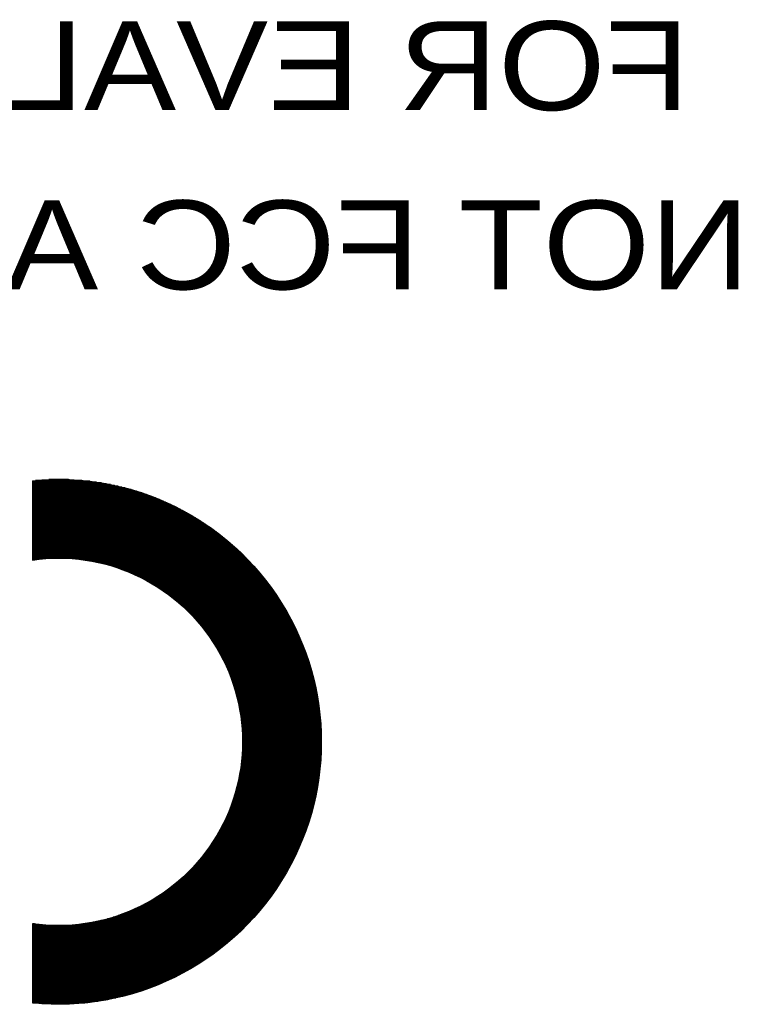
# Model space of a CAD drawing. Extents: x -10 to 137, y -26 to 190.
# Tile 52 of 57: x 114 to 125, y 127 to 141. Entities that reach past the tile are written whole.
import ezdxf

# ---------------------------------------------------------------- set-up
doc = ezdxf.new("R2010")
doc.units = 0
doc.layers.add('BG_SILKSCREEN_BOTTOM', color=2, linetype='CONTINUOUS')

msp = doc.modelspace()

# ---------------------------------------------------------------- linework, layer by layer
at = {"layer": 'BG_SILKSCREEN_BOTTOM'}
for points in [[(114.641503, 134.177278, -1.105605), (114.641503, 126.715012)], [(114.641503, 133.044184, -1.154729), (114.641503, 127.848106)]]:
    msp.add_lwpolyline(points, format="xyb", dxfattribs=at)
for points in [[(114.641503, 134.177278), (114.641503, 133.044184)], [(115.461161, 134.169658), (114.641503, 134.169658)], [(115.551585, 134.15772), (114.641503, 134.15772)], [(115.628293, 134.146036), (114.641503, 134.146036)], [(115.696365, 134.134098), (114.641503, 134.134098)], [(115.757833, 134.12216), (114.641503, 134.12216)], [(115.814729, 134.110222), (114.641503, 134.110222)], [(115.867307, 134.098284), (114.641503, 134.098284)], [(115.916837, 134.086346), (114.641503, 134.086346)], [(115.963573, 134.074662), (114.641503, 134.074662)], [(115.346861, 134.181596), (114.686207, 134.181596)], [(115.158393, 134.193534), (114.874421, 134.193534)], [(116.008023, 134.062724), (114.641503, 134.062724)], [(116.050441, 134.050786), (114.641503, 134.050786)], [(116.091081, 134.038848), (114.641503, 134.038848)], [(116.129943, 134.02691), (114.641503, 134.02691)], [(116.167535, 134.015226), (114.641503, 134.015226)], [(116.203857, 134.003288), (114.641503, 134.003288)], [(116.238909, 133.99135), (114.641503, 133.99135)], [(116.272691, 133.979412), (114.641503, 133.979412)], [(116.305711, 133.967474), (114.641503, 133.967474)], [(116.337715, 133.95579), (114.641503, 133.95579)], [(116.368957, 133.943852), (114.641503, 133.943852)], [(116.399183, 133.931914), (114.641503, 133.931914)], [(116.428901, 133.919976), (114.641503, 133.919976)], [(116.457857, 133.908038), (114.641503, 133.908038)], [(116.486051, 133.896354), (114.641503, 133.896354)], [(116.513737, 133.884416), (114.641503, 133.884416)], [(116.540661, 133.872478), (114.641503, 133.872478)], [(116.567077, 133.86054), (114.641503, 133.86054)], [(116.592985, 133.848602), (114.641503, 133.848602)], [(116.618385, 133.836664), (114.641503, 133.836664)], [(116.643277, 133.82498), (114.641503, 133.82498)], [(116.667915, 133.813042), (114.641503, 133.813042)], [(116.691791, 133.801104), (114.641503, 133.801104)], [(116.715413, 133.789166), (114.641503, 133.789166)], [(116.738527, 133.777228), (114.641503, 133.777228)], [(116.761387, 133.765544), (114.641503, 133.765544)], [(116.783993, 133.753606), (114.641503, 133.753606)], [(116.805837, 133.741668), (114.641503, 133.741668)], [(116.827681, 133.72973), (114.641503, 133.72973)], [(116.849017, 133.717792), (114.641503, 133.717792)], [(116.870099, 133.706108), (114.641503, 133.706108)], [(116.890927, 133.69417), (114.641503, 133.69417)], [(116.911247, 133.682232), (114.641503, 133.682232)], [(116.931567, 133.670294), (114.641503, 133.670294)], [(116.951379, 133.658356), (114.641503, 133.658356)], [(116.970937, 133.646418), (114.641503, 133.646418)], [(116.990241, 133.634734), (114.641503, 133.634734)], [(117.009291, 133.622796), (114.641503, 133.622796)], [(117.028341, 133.610858), (114.641503, 133.610858)], [(117.046883, 133.59892), (114.641503, 133.59892)], [(117.065171, 133.586982), (114.641503, 133.586982)], [(117.083205, 133.575298), (114.641503, 133.575298)], [(117.101239, 133.56336), (114.641503, 133.56336)], [(117.118765, 133.551422), (114.641503, 133.551422)], [(117.136291, 133.539484), (114.641503, 133.539484)], [(117.153563, 133.527546), (114.641503, 133.527546)], [(117.170581, 133.515862), (114.641503, 133.515862)], [(117.187345, 133.503924), (114.641503, 133.503924)], [(117.204109, 133.491986), (114.641503, 133.491986)], [(117.220619, 133.480048), (114.641503, 133.480048)], [(117.236875, 133.46811), (114.641503, 133.46811)], [(117.252877, 133.456172), (114.641503, 133.456172)], [(117.268879, 133.444488), (114.641503, 133.444488)], [(117.284627, 133.43255), (114.641503, 133.43255)], [(117.300121, 133.420612), (114.641503, 133.420612)], [(117.315615, 133.408674), (114.641503, 133.408674)], [(117.330855, 133.396736), (114.641503, 133.396736)], [(117.345841, 133.385052), (114.641503, 133.385052)], [(117.360827, 133.373114), (114.641503, 133.373114)], [(117.375559, 133.361176), (114.641503, 133.361176)], [(117.390037, 133.349238), (114.641503, 133.349238)], [(117.404515, 133.3373), (114.641503, 133.3373)], [(117.418993, 133.325616), (114.641503, 133.325616)], [(117.433217, 133.313678), (114.641503, 133.313678)], [(117.447187, 133.30174), (114.641503, 133.30174)], [(117.461157, 133.289802), (114.641503, 133.289802)], [(117.474873, 133.277864), (114.641503, 133.277864)], [(117.488335, 133.26618), (114.641503, 133.26618)], [(117.502051, 133.254242), (114.641503, 133.254242)], [(117.515259, 133.242304), (114.641503, 133.242304)], [(117.528467, 133.230366), (114.641503, 133.230366)], [(117.541675, 133.218428), (114.641503, 133.218428)], [(117.554629, 133.20649), (114.641503, 133.20649)], [(117.567583, 133.194806), (114.641503, 133.194806)], [(117.580283, 133.182868), (114.641503, 133.182868)], [(117.592983, 133.17093), (114.641503, 133.17093)], [(117.605429, 133.158992), (114.641503, 133.158992)], [(117.617875, 133.147054), (114.641503, 133.147054)], [(117.630067, 133.13537), (114.641503, 133.13537)], [(117.642259, 133.123432), (114.641503, 133.123432)], [(117.654451, 133.111494), (114.641503, 133.111494)], [(117.666389, 133.099556), (114.641503, 133.099556)], [(117.678073, 133.087618), (114.641503, 133.087618)], [(117.690011, 133.075934), (114.641503, 133.075934)], [(114.821589, 133.063996), (114.641503, 133.063996)], [(114.700177, 133.052058), (114.641503, 133.052058)], [(117.701695, 133.063996), (115.211479, 133.063996)], [(117.713125, 133.052058), (115.332891, 133.052058)], [(117.724555, 133.04012), (115.418743, 133.04012)], [(117.735985, 133.028182), (115.489101, 133.028182)], [(117.747161, 133.016244), (115.550061, 133.016244)], [(117.758337, 133.00456), (115.604417, 133.00456)], [(117.769259, 132.992622), (115.653947, 132.992622)], [(117.780181, 132.980684), (115.699667, 132.980684)], [(117.791103, 132.968746), (115.742339, 132.968746)], [(117.802025, 132.956808), (115.782471, 132.956808)], [(117.812693, 132.945124), (115.820317, 132.945124)], [(117.823107, 132.933186), (115.856385, 132.933186)], [(117.833521, 132.921248), (115.890929, 132.921248)], [(117.843935, 132.90931), (115.923949, 132.90931)], [(117.854349, 132.897372), (115.955445, 132.897372)], [(117.864509, 132.885688), (115.985925, 132.885688)], [(117.874669, 132.87375), (116.015389, 132.87375)], [(117.884829, 132.861812), (116.043837, 132.861812)], [(117.894735, 132.849874), (116.071269, 132.849874)], [(117.904641, 132.837936), (116.097939, 132.837936)], [(117.914547, 132.825998), (116.123847, 132.825998)], [(117.924199, 132.814314), (116.148993, 132.814314)], [(117.933851, 132.802376), (116.173631, 132.802376)], [(117.943503, 132.790438), (116.197507, 132.790438)], [(117.952901, 132.7785), (116.220875, 132.7785)], [(117.962299, 132.766562), (116.243735, 132.766562)], [(117.971697, 132.754878), (116.265833, 132.754878)], [(117.980841, 132.74294), (116.287677, 132.74294)], [(117.989985, 132.731002), (116.308759, 132.731002)], [(117.999129, 132.719064), (116.329587, 132.719064)], [(118.008019, 132.707126), (116.349907, 132.707126)], [(118.017163, 132.695442), (116.369973, 132.695442)], [(118.026053, 132.683504), (116.389531, 132.683504)], [(118.034689, 132.671566), (116.408581, 132.671566)], [(118.043579, 132.659628), (116.427631, 132.659628)], [(118.052215, 132.64769), (116.445919, 132.64769)], [(118.060851, 132.636006), (116.464207, 132.636006)], [(118.069233, 132.624068), (116.481987, 132.624068)], [(118.077615, 132.61213), (116.499513, 132.61213)], [(118.085997, 132.600192), (116.516785, 132.600192)], [(118.094379, 132.588254), (116.533549, 132.588254)], [(118.102761, 132.576316), (116.550313, 132.576316)], [(118.110889, 132.564632), (116.566569, 132.564632)], [(118.119017, 132.552694), (116.582825, 132.552694)], [(118.126891, 132.540756), (116.598573, 132.540756)], [(118.135019, 132.528818), (116.614321, 132.528818)], [(118.142893, 132.51688), (116.629561, 132.51688)], [(118.150767, 132.505196), (116.644801, 132.505196)], [(118.158387, 132.493258), (116.659787, 132.493258)], [(118.166261, 132.48132), (116.674519, 132.48132)], [(118.173881, 132.469382), (116.688997, 132.469382)], [(118.181501, 132.457444), (116.703221, 132.457444)], [(118.188867, 132.44576), (116.717191, 132.44576)], [(118.196487, 132.433822), (116.731161, 132.433822)], [(118.203853, 132.421884), (116.744877, 132.421884)], [(118.211219, 132.409946), (116.758339, 132.409946)], [(118.218331, 132.398008), (116.771547, 132.398008)], [(118.225697, 132.38607), (116.784755, 132.38607)], [(118.232809, 132.374386), (116.797709, 132.374386)], [(118.239921, 132.362448), (116.810409, 132.362448)], [(118.247033, 132.35051), (116.823109, 132.35051)], [(118.253891, 132.338572), (116.835555, 132.338572)], [(118.260749, 132.326634), (116.848001, 132.326634)], [(118.267607, 132.31495), (116.859939, 132.31495)], [(118.274465, 132.303012), (116.871877, 132.303012)], [(118.281323, 132.291074), (116.883815, 132.291074)], [(118.287927, 132.279136), (116.895499, 132.279136)], [(118.294531, 132.267198), (116.906929, 132.267198)], [(118.301135, 132.255514), (116.918359, 132.255514)], [(118.307739, 132.243576), (116.929535, 132.243576)], [(118.314089, 132.231638), (116.940711, 132.231638)], [(118.320439, 132.2197), (116.951633, 132.2197)], [(118.326789, 132.207762), (116.962555, 132.207762)], [(118.333139, 132.196078), (116.973223, 132.196078)], [(118.339489, 132.18414), (116.983891, 132.18414)], [(118.345585, 132.172202), (116.994305, 132.172202)], [(118.351681, 132.160264), (117.004465, 132.160264)], [(118.357777, 132.148326), (117.014625, 132.148326)], [(118.363873, 132.136388), (117.024785, 132.136388)], [(118.369969, 132.124704), (117.034691, 132.124704)], [(118.375811, 132.112766), (117.044597, 132.112766)], [(118.381653, 132.100828), (117.054249, 132.100828)], [(118.387495, 132.08889), (117.063901, 132.08889)], [(118.393337, 132.076952), (117.073299, 132.076952)], [(118.398925, 132.065268), (117.082697, 132.065268)], [(118.404513, 132.05333), (117.092095, 132.05333)], [(118.410355, 132.041392), (117.101239, 132.041392)], [(118.415943, 132.029454), (117.110129, 132.029454)], [(118.421277, 132.017516), (117.119019, 132.017516)], [(118.426865, 132.005832), (117.127909, 132.005832)], [(118.432199, 131.993894), (117.136799, 131.993894)], [(118.437533, 131.981956), (117.145435, 131.981956)], [(118.442867, 131.970018), (117.153817, 131.970018)], [(118.448201, 131.95808), (117.162199, 131.95808)], [(118.453281, 131.946142), (117.170581, 131.946142)], [(118.458615, 131.934458), (117.178963, 131.934458)], [(118.463695, 131.92252), (117.187091, 131.92252)], [(118.468775, 131.910582), (117.194965, 131.910582)], [(118.473601, 131.898644), (117.203093, 131.898644)], [(118.478681, 131.886706), (117.210713, 131.886706)], [(118.483507, 131.875022), (117.218587, 131.875022)], [(118.488587, 131.863084), (117.226207, 131.863084)], [(118.493413, 131.851146), (117.233827, 131.851146)], [(118.497985, 131.839208), (117.241193, 131.839208)], [(118.502811, 131.82727), (117.248813, 131.82727)], [(118.507637, 131.815586), (117.255925, 131.815586)], [(118.512209, 131.803648), (117.263291, 131.803648)], [(118.516781, 131.79171), (117.270403, 131.79171)], [(118.521353, 131.779772), (117.277515, 131.779772)], [(118.525925, 131.767834), (117.284373, 131.767834)], [(118.530243, 131.755896), (117.291231, 131.755896)], [(118.534561, 131.744212), (117.298089, 131.744212)], [(118.539133, 131.732274), (117.304947, 131.732274)], [(118.543451, 131.720336), (117.311551, 131.720336)], [(118.547515, 131.708398), (117.318155, 131.708398)], [(118.551833, 131.69646), (117.324505, 131.69646)], [(118.556151, 131.684776), (117.330855, 131.684776)], [(118.560215, 131.672838), (117.337205, 131.672838)], [(118.564279, 131.6609), (117.343555, 131.6609)], [(118.568343, 131.648962), (117.349651, 131.648962)], [(118.572407, 131.637024), (117.355747, 131.637024)], [(118.576217, 131.62534), (117.361843, 131.62534)], [(118.580281, 131.613402), (117.367685, 131.613402)], [(118.584091, 131.601464), (117.373527, 131.601464)], [(118.587901, 131.589526), (117.379369, 131.589526)], [(118.591711, 131.577588), (117.384957, 131.577588)], [(118.595521, 131.565904), (117.390799, 131.565904)], [(118.599077, 131.553966), (117.396387, 131.553966)], [(118.602887, 131.542028), (117.401721, 131.542028)], [(118.606443, 131.53009), (117.407309, 131.53009)], [(118.609999, 131.518152), (117.412643, 131.518152)], [(118.613555, 131.506214), (117.417977, 131.506214)], [(118.616857, 131.49453), (117.423057, 131.49453)], [(118.620413, 131.482592), (117.428137, 131.482592)], [(118.623715, 131.470654), (117.433217, 131.470654)], [(118.627271, 131.458716), (117.438297, 131.458716)], [(118.630573, 131.446778), (117.443123, 131.446778)], [(118.633875, 131.435094), (117.448203, 131.435094)], [(118.636923, 131.423156), (117.453029, 131.423156)], [(118.640225, 131.411218), (117.457601, 131.411218)], [(118.643273, 131.39928), (117.462427, 131.39928)], [(118.646321, 131.387342), (117.466999, 131.387342)], [(118.649369, 131.375658), (117.471317, 131.375658)], [(118.652417, 131.36372), (117.475889, 131.36372)], [(118.655465, 131.351782), (117.480207, 131.351782)], [(118.658513, 131.339844), (117.484525, 131.339844)], [(118.661307, 131.327906), (117.488843, 131.327906)], [(118.664101, 131.315968), (117.493161, 131.315968)], [(118.666895, 131.304284), (117.497225, 131.304284)], [(118.669689, 131.292346), (117.501289, 131.292346)], [(118.672483, 131.280408), (117.505353, 131.280408)], [(118.675277, 131.26847), (117.509417, 131.26847)], [(118.677817, 131.256532), (117.513227, 131.256532)], [(118.680357, 131.244848), (117.517037, 131.244848)], [(118.682897, 131.23291), (117.520847, 131.23291)], [(118.685437, 131.220972), (117.524403, 131.220972)], [(118.687977, 131.209034), (117.528213, 131.209034)], [(118.690517, 131.197096), (117.531769, 131.197096)], [(118.692803, 131.185412), (117.535325, 131.185412)], [(118.695343, 131.173474), (117.538627, 131.173474)], [(118.697629, 131.161536), (117.542183, 131.161536)], [(118.699915, 131.149598), (117.545485, 131.149598)], [(118.702201, 131.13766), (117.548787, 131.13766)], [(118.704233, 131.125722), (117.551835, 131.125722)], [(118.706519, 131.114038), (117.555137, 131.114038)], [(118.708551, 131.1021), (117.558185, 131.1021)], [(118.710837, 131.090162), (117.561233, 131.090162)], [(118.712869, 131.078224), (117.564281, 131.078224)], [(118.714901, 131.066286), (117.567075, 131.066286)], [(118.716679, 131.054602), (117.570123, 131.054602)], [(118.718711, 131.042664), (117.572917, 131.042664)], [(118.720743, 131.030726), (117.575457, 131.030726)], [(118.722521, 131.018788), (117.578251, 131.018788)], [(118.724299, 131.00685), (117.580791, 131.00685)], [(118.726077, 130.995166), (117.583331, 130.995166)], [(118.727855, 130.983228), (117.585871, 130.983228)], [(118.729633, 130.97129), (117.588411, 130.97129)], [(118.731157, 130.959352), (117.590697, 130.959352)], [(118.732681, 130.947414), (117.593237, 130.947414)], [(118.734459, 130.93573), (117.595523, 130.93573)], [(118.735983, 130.923792), (117.597555, 130.923792)], [(118.737507, 130.911854), (117.599841, 130.911854)], [(118.739031, 130.899916), (117.601873, 130.899916)], [(118.740301, 130.887978), (117.603905, 130.887978)], [(118.741825, 130.87604), (117.605937, 130.87604)], [(118.743095, 130.864356), (117.607969, 130.864356)], [(118.744365, 130.852418), (117.609747, 130.852418)], [(118.745635, 130.84048), (117.611779, 130.84048)], [(118.746905, 130.828542), (117.613557, 130.828542)], [(118.748175, 130.816604), (117.615081, 130.816604)], [(118.749191, 130.80492), (117.616859, 130.80492)], [(118.750461, 130.792982), (117.618383, 130.792982)], [(118.751477, 130.781044), (117.619907, 130.781044)], [(118.752493, 130.769106), (117.621431, 130.769106)], [(118.753509, 130.757168), (117.622955, 130.757168)], [(118.754525, 130.745484), (117.624479, 130.745484)], [(118.755541, 130.733546), (117.625749, 130.733546)], [(118.756303, 130.721608), (117.627019, 130.721608)], [(118.757319, 130.70967), (117.628289, 130.70967)], [(118.758081, 130.697732), (117.629305, 130.697732)], [(118.758843, 130.685794), (117.630575, 130.685794)], [(118.759605, 130.67411), (117.631591, 130.67411)], [(118.760367, 130.662172), (117.632607, 130.662172)], [(118.760875, 130.650234), (117.633623, 130.650234)], [(118.761637, 130.638296), (117.634385, 130.638296)], [(118.762145, 130.626358), (117.635147, 130.626358)], [(118.762653, 130.614674), (117.636163, 130.614674)], [(118.763161, 130.602736), (117.636671, 130.602736)], [(118.763669, 130.590798), (117.637433, 130.590798)], [(118.764177, 130.57886), (117.638195, 130.57886)], [(118.764431, 130.566922), (117.638703, 130.566922)], [(118.764939, 130.555238), (117.639211, 130.555238)], [(118.765193, 130.5433), (117.639719, 130.5433)], [(118.765447, 130.531362), (117.639973, 130.531362)], [(118.765701, 130.519424), (117.640481, 130.519424)], [(118.765955, 130.507486), (117.640735, 130.507486)], [(118.766209, 130.495548), (117.640989, 130.495548)], [(118.766209, 130.483864), (117.641243, 130.483864)], [(118.766463, 130.471926), (117.641243, 130.471926)], [(118.766209, 130.41249), (117.641243, 130.41249)], [(118.766463, 130.459988), (117.641497, 130.459988)], [(118.766463, 130.44805), (117.641497, 130.44805)], [(118.766463, 130.436112), (117.641497, 130.436112)], [(118.766463, 130.424428), (117.641497, 130.424428)], [(118.762399, 130.269742), (117.635655, 130.269742)], [(118.762907, 130.28168), (117.636417, 130.28168)], [(118.763415, 130.293618), (117.636925, 130.293618)], [(118.763923, 130.305556), (117.637687, 130.305556)], [(118.764177, 130.31724), (117.638195, 130.31724)], [(118.764685, 130.329178), (117.638957, 130.329178)], [(118.764939, 130.341116), (117.639465, 130.341116)], [(118.765193, 130.353054), (117.639719, 130.353054)], [(118.765701, 130.364992), (117.640227, 130.364992)], [(118.765701, 130.376676), (117.640481, 130.376676)], [(118.765955, 130.388614), (117.640735, 130.388614)], [(118.766209, 130.400552), (117.640989, 130.400552)], [(118.752747, 130.126994), (117.621939, 130.126994)], [(118.753763, 130.138932), (117.623463, 130.138932)], [(118.754779, 130.15087), (117.624733, 130.15087)], [(118.755795, 130.162808), (117.626003, 130.162808)], [(118.756557, 130.174746), (117.627273, 130.174746)], [(118.757573, 130.18643), (117.628543, 130.18643)], [(118.758335, 130.198368), (117.629813, 130.198368)], [(118.759097, 130.210306), (117.630829, 130.210306)], [(118.759859, 130.222244), (117.631845, 130.222244)], [(118.760367, 130.234182), (117.632861, 130.234182)], [(118.761129, 130.245866), (117.633877, 130.245866)], [(118.761637, 130.257804), (117.634639, 130.257804)], [(118.739285, 129.996184), (117.602635, 129.996184)], [(118.740809, 130.008122), (117.604667, 130.008122)], [(118.742079, 130.02006), (117.606699, 130.02006)], [(118.743603, 130.031998), (117.608477, 130.031998)], [(118.744873, 130.043936), (117.610509, 130.043936)], [(118.746143, 130.05562), (117.612287, 130.05562)], [(118.747413, 130.067558), (117.614065, 130.067558)], [(118.748429, 130.079496), (117.615843, 130.079496)], [(118.749699, 130.091434), (117.617367, 130.091434)], [(118.750715, 130.103372), (117.618891, 130.103372)], [(118.751731, 130.11531), (117.620415, 130.11531)], [(118.719473, 129.85369), (117.573679, 129.85369)], [(118.721251, 129.865628), (117.576473, 129.865628)], [(118.723029, 129.877312), (117.579013, 129.877312)], [(118.724807, 129.88925), (117.581807, 129.88925)], [(118.726585, 129.901188), (117.584347, 129.901188)], [(118.728363, 129.913126), (117.586887, 129.913126)], [(118.730141, 129.925064), (117.589173, 129.925064)], [(118.731665, 129.936748), (117.591459, 129.936748)], [(118.733443, 129.948686), (117.593999, 129.948686)], [(118.734967, 129.960624), (117.596285, 129.960624)], [(118.736491, 129.972562), (117.598317, 129.972562)], [(118.738015, 129.9845), (117.600603, 129.9845)], [(118.693565, 129.710942), (117.536341, 129.710942)], [(118.696105, 129.72288), (117.539897, 129.72288)], [(118.698391, 129.734818), (117.543199, 129.734818)], [(118.700677, 129.746502), (117.546501, 129.746502)], [(118.702963, 129.75844), (117.549803, 129.75844)], [(118.704995, 129.770378), (117.553105, 129.770378)], [(118.707281, 129.782316), (117.556153, 129.782316)], [(118.709313, 129.794254), (117.559201, 129.794254)], [(118.711345, 129.805938), (117.562249, 129.805938)], [(118.713377, 129.817876), (117.565297, 129.817876)], [(118.715409, 129.829814), (117.568091, 129.829814)], [(118.717441, 129.841752), (117.570885, 129.841752)], [(118.662323, 129.568194), (117.490367, 129.568194)], [(118.665117, 129.580132), (117.494431, 129.580132)], [(118.667911, 129.59207), (117.498495, 129.59207)], [(118.670705, 129.604008), (117.502559, 129.604008)], [(118.673499, 129.615692), (117.506623, 129.615692)], [(118.676039, 129.62763), (117.510687, 129.62763)], [(118.678579, 129.639568), (117.514497, 129.639568)], [(118.681373, 129.651506), (117.518307, 129.651506)], [(118.683913, 129.663444), (117.522117, 129.663444)], [(118.686453, 129.675382), (117.525673, 129.675382)], [(118.688739, 129.687066), (117.529229, 129.687066)], [(118.691279, 129.699004), (117.532785, 129.699004)], [(118.624985, 129.425446), (117.434995, 129.425446)], [(118.628287, 129.437384), (117.439821, 129.437384)], [(118.631589, 129.449322), (117.444901, 129.449322)], [(118.634891, 129.46126), (117.449727, 129.46126)], [(118.637939, 129.473198), (117.454553, 129.473198)], [(118.641241, 129.485136), (117.459125, 129.485136)], [(118.644289, 129.49682), (117.463697, 129.49682)], [(118.647337, 129.508758), (117.468269, 129.508758)], [(118.650385, 129.520696), (117.472841, 129.520696)], [(118.653433, 129.532634), (117.477413, 129.532634)], [(118.656481, 129.544572), (117.481731, 129.544572)], [(118.659275, 129.556256), (117.486049, 129.556256)], [(118.581551, 129.282952), (117.369717, 129.282952)], [(118.585361, 129.29489), (117.375559, 129.29489)], [(118.589171, 129.306574), (117.381147, 129.306574)], [(118.592981, 129.318512), (117.386989, 129.318512)], [(118.596537, 129.33045), (117.392577, 129.33045)], [(118.600347, 129.342388), (117.398165, 129.342388)], [(118.603903, 129.354326), (117.403499, 129.354326)], [(118.607459, 129.36601), (117.409087, 129.36601)], [(118.611015, 129.377948), (117.414421, 129.377948)], [(118.614571, 129.389886), (117.419501, 129.389886)], [(118.618127, 129.401824), (117.424835, 129.401824)], [(118.621429, 129.413762), (117.429915, 129.413762)], [(118.536085, 129.152142), (117.300375, 129.152142)], [(118.540403, 129.16408), (117.306979, 129.16408)], [(118.544721, 129.175764), (117.313583, 129.175764)], [(118.549039, 129.187702), (117.320187, 129.187702)], [(118.553357, 129.19964), (117.326537, 129.19964)], [(118.557421, 129.211578), (117.332887, 129.211578)], [(118.561485, 129.223516), (117.339237, 129.223516)], [(118.565549, 129.2352), (117.345587, 129.2352)], [(118.569613, 129.247138), (117.351683, 129.247138)], [(118.573677, 129.259076), (117.357779, 129.259076)], [(118.577487, 129.271014), (117.363621, 129.271014)], [(118.480205, 129.009394), (117.213253, 129.009394)], [(118.485285, 129.021332), (117.221127, 129.021332)], [(118.490111, 129.03327), (117.228747, 129.03327)], [(118.494937, 129.045208), (117.236367, 129.045208)], [(118.499763, 129.056892), (117.243733, 129.056892)], [(118.504335, 129.06883), (117.251099, 129.06883)], [(118.509161, 129.080768), (117.258465, 129.080768)], [(118.513733, 129.092706), (117.265577, 129.092706)], [(118.518305, 129.104644), (117.272689, 129.104644)], [(118.522877, 129.116328), (117.279801, 129.116328)], [(118.527195, 129.128266), (117.286659, 129.128266)], [(118.531767, 129.140204), (117.293517, 129.140204)], [(118.417721, 128.866646), (117.113177, 128.866646)], [(118.423055, 128.878584), (117.122067, 128.878584)], [(118.428643, 128.890522), (117.130957, 128.890522)], [(118.433977, 128.90246), (117.139593, 128.90246)], [(118.439311, 128.914398), (117.148229, 128.914398)], [(118.444645, 128.926082), (117.156611, 128.926082)], [(118.449725, 128.93802), (117.164993, 128.93802)], [(118.455059, 128.949958), (117.173375, 128.949958)], [(118.460139, 128.961896), (117.181503, 128.961896)], [(118.465219, 128.973834), (117.189631, 128.973834)], [(118.470299, 128.985518), (117.197505, 128.985518)], [(118.475379, 128.997456), (117.205633, 128.997456)], [(118.347617, 128.724152), (116.997607, 128.724152)], [(118.353713, 128.735836), (117.007767, 128.735836)], [(118.359809, 128.747774), (117.017927, 128.747774)], [(118.365905, 128.759712), (117.028087, 128.759712)], [(118.371747, 128.77165), (117.037993, 128.77165)], [(118.377843, 128.783588), (117.047645, 128.783588)], [(118.383685, 128.795272), (117.057551, 128.795272)], [(118.389273, 128.80721), (117.066949, 128.80721)], [(118.395115, 128.819148), (117.076347, 128.819148)], [(118.400957, 128.831086), (117.085745, 128.831086)], [(118.406545, 128.843024), (117.094889, 128.843024)], [(118.412133, 128.854962), (117.104033, 128.854962)], [(118.269893, 128.581404), (116.864003, 128.581404)], [(118.276751, 128.593342), (116.875941, 128.593342)], [(118.283355, 128.60528), (116.887625, 128.60528)], [(118.290213, 128.616964), (116.899309, 128.616964)], [(118.296817, 128.628902), (116.910739, 128.628902)], [(118.303421, 128.64084), (116.922169, 128.64084)], [(118.309771, 128.652778), (116.933345, 128.652778)], [(118.316121, 128.664716), (116.944267, 128.664716)], [(118.322725, 128.6764), (116.955189, 128.6764)], [(118.329075, 128.688338), (116.966111, 128.688338)], [(118.335171, 128.700276), (116.976779, 128.700276)], [(118.341521, 128.712214), (116.987193, 128.712214)], [(118.183787, 128.438656), (116.707793, 128.438656)], [(118.191407, 128.450594), (116.721763, 128.450594)], [(118.198773, 128.462532), (116.735733, 128.462532)], [(118.206139, 128.47447), (116.749195, 128.47447)], [(118.213505, 128.486154), (116.762657, 128.486154)], [(118.220871, 128.498092), (116.775865, 128.498092)], [(118.227983, 128.51003), (116.789073, 128.51003)], [(118.235095, 128.521968), (116.802027, 128.521968)], [(118.242207, 128.533906), (116.814727, 128.533906)], [(118.249319, 128.54559), (116.827173, 128.54559)], [(118.256177, 128.557528), (116.839619, 128.557528)], [(118.263035, 128.569466), (116.851811, 128.569466)], [(118.097173, 128.307846), (116.539137, 128.307846)], [(118.105301, 128.319784), (116.555647, 128.319784)], [(118.113429, 128.331722), (116.571903, 128.331722)], [(118.121557, 128.34366), (116.587905, 128.34366)], [(118.129685, 128.355344), (116.603653, 128.355344)], [(118.137559, 128.367282), (116.619401, 128.367282)], [(118.145433, 128.37922), (116.634641, 128.37922)], [(118.153307, 128.391158), (116.649627, 128.391158)], [(118.160927, 128.403096), (116.664613, 128.403096)], [(118.168801, 128.415034), (116.679091, 128.415034)], [(118.176421, 128.426718), (116.693569, 128.426718)], [(117.993033, 128.165098), (116.315617, 128.165098)], [(118.002177, 128.177036), (116.336191, 128.177036)], [(118.011067, 128.188974), (116.356511, 128.188974)], [(118.019957, 128.200912), (116.376323, 128.200912)], [(118.028847, 128.21285), (116.395881, 128.21285)], [(118.037737, 128.224788), (116.414931, 128.224788)], [(118.046373, 128.236472), (116.433473, 128.236472)], [(118.055009, 128.24841), (116.452015, 128.24841)], [(118.063645, 128.260348), (116.470049, 128.260348)], [(118.072027, 128.272286), (116.487829, 128.272286)], [(118.080409, 128.284224), (116.505101, 128.284224)], [(118.088791, 128.295908), (116.522373, 128.295908)], [(117.877971, 128.022604), (116.024787, 128.022604)], [(117.888131, 128.034542), (116.052981, 128.034542)], [(117.898037, 128.046226), (116.080159, 128.046226)], [(117.907943, 128.058164), (116.106575, 128.058164)], [(117.917595, 128.070102), (116.132229, 128.070102)], [(117.927247, 128.08204), (116.157121, 128.08204)], [(117.936899, 128.093978), (116.181505, 128.093978)], [(117.946551, 128.105662), (116.205127, 128.105662)], [(117.955949, 128.1176), (116.228241, 128.1176)], [(117.965347, 128.129538), (116.250847, 128.129538)], [(117.974745, 128.141476), (116.272945, 128.141476)], [(117.983889, 128.153414), (116.294535, 128.153414)], [(117.750717, 127.879856), (115.568349, 127.879856)], [(117.761893, 127.891794), (115.621181, 127.891794)], [(117.772815, 127.903732), (115.669187, 127.903732)], [(117.783737, 127.915416), (115.713891, 127.915416)], [(117.794659, 127.927354), (115.755801, 127.927354)], [(117.805327, 127.939292), (115.795171, 127.939292)], [(117.815995, 127.95123), (115.832509, 127.95123)], [(117.826663, 127.963168), (115.867815, 127.963168)], [(117.837077, 127.974852), (115.901851, 127.974852)], [(117.847491, 127.98679), (115.934363, 127.98679)], [(117.857651, 127.998728), (115.965605, 127.998728)], [(117.867811, 128.010666), (115.995577, 128.010666)], [(114.641503, 127.848106), (114.641503, 126.715012)], [(114.669697, 127.844296), (114.641503, 127.844296)], [(114.775107, 127.832358), (114.641503, 127.832358)], [(117.693821, 127.82042), (114.641503, 127.82042)], [(117.682137, 127.808482), (114.641503, 127.808482)], [(117.670199, 127.796544), (114.641503, 127.796544)], [(117.658261, 127.78486), (114.641503, 127.78486)], [(117.646323, 127.772922), (114.641503, 127.772922)], [(117.634131, 127.760984), (114.641503, 127.760984)], [(117.621939, 127.749046), (114.641503, 127.749046)], [(117.609493, 127.737108), (114.641503, 127.737108)], [(117.705251, 127.832358), (115.257961, 127.832358)], [(117.716935, 127.844296), (115.363371, 127.844296)], [(117.728365, 127.85598), (115.443127, 127.85598)], [(117.739541, 127.867918), (115.509929, 127.867918)], [(117.597047, 127.72517), (114.641503, 127.72517)], [(117.584347, 127.713486), (114.641503, 127.713486)], [(117.571647, 127.701548), (114.641503, 127.701548)], [(117.558947, 127.68961), (114.641503, 127.68961)], [(117.545993, 127.677672), (114.641503, 127.677672)], [(117.532785, 127.665734), (114.641503, 127.665734)], [(117.519577, 127.65405), (114.641503, 127.65405)], [(117.506369, 127.642112), (114.641503, 127.642112)], [(117.492907, 127.630174), (114.641503, 127.630174)], [(117.479191, 127.618236), (114.641503, 127.618236)], [(117.465475, 127.606298), (114.641503, 127.606298)], [(117.451759, 127.594614), (114.641503, 127.594614)], [(117.437789, 127.582676), (114.641503, 127.582676)], [(117.423565, 127.570738), (114.641503, 127.570738)], [(117.409341, 127.5588), (114.641503, 127.5588)], [(117.394863, 127.546862), (114.641503, 127.546862)], [(117.380385, 127.534924), (114.641503, 127.534924)], [(117.365653, 127.52324), (114.641503, 127.52324)], [(117.350667, 127.511302), (114.641503, 127.511302)], [(117.335681, 127.499364), (114.641503, 127.499364)], [(117.320441, 127.487426), (114.641503, 127.487426)], [(117.305201, 127.475488), (114.641503, 127.475488)], [(117.289707, 127.463804), (114.641503, 127.463804)], [(117.273959, 127.451866), (114.641503, 127.451866)], [(117.258211, 127.439928), (114.641503, 127.439928)], [(117.242209, 127.42799), (114.641503, 127.42799)], [(117.225953, 127.416052), (114.641503, 127.416052)], [(117.209443, 127.404368), (114.641503, 127.404368)], [(117.192933, 127.39243), (114.641503, 127.39243)], [(117.176169, 127.380492), (114.641503, 127.380492)], [(117.159151, 127.368554), (114.641503, 127.368554)], [(117.141879, 127.356616), (114.641503, 127.356616)], [(117.124607, 127.344932), (114.641503, 127.344932)], [(117.107081, 127.332994), (114.641503, 127.332994)], [(117.089047, 127.321056), (114.641503, 127.321056)], [(117.071013, 127.309118), (114.641503, 127.309118)], [(117.052725, 127.29718), (114.641503, 127.29718)], [(117.034437, 127.285242), (114.641503, 127.285242)], [(117.015641, 127.273558), (114.641503, 127.273558)], [(116.996591, 127.26162), (114.641503, 127.26162)], [(116.977287, 127.249682), (114.641503, 127.249682)], [(116.957729, 127.237744), (114.641503, 127.237744)], [(116.937917, 127.225806), (114.641503, 127.225806)], [(116.917851, 127.214122), (114.641503, 127.214122)], [(116.897531, 127.202184), (114.641503, 127.202184)], [(116.876957, 127.190246), (114.641503, 127.190246)], [(116.855875, 127.178308), (114.641503, 127.178308)], [(116.834793, 127.16637), (114.641503, 127.16637)], [(116.813203, 127.154686), (114.641503, 127.154686)], [(116.791105, 127.142748), (114.641503, 127.142748)], [(116.768753, 127.13081), (114.641503, 127.13081)], [(116.746147, 127.118872), (114.641503, 127.118872)], [(116.723033, 127.106934), (114.641503, 127.106934)], [(116.699665, 127.094996), (114.641503, 127.094996)], [(116.675789, 127.083312), (114.641503, 127.083312)], [(116.651405, 127.071374), (114.641503, 127.071374)], [(116.626513, 127.059436), (114.641503, 127.059436)], [(116.601367, 127.047498), (114.641503, 127.047498)], [(116.575713, 127.03556), (114.641503, 127.03556)], [(116.549297, 127.023876), (114.641503, 127.023876)], [(116.522627, 127.011938), (114.641503, 127.011938)], [(116.495195, 127), (114.641503, 127)], [(116.467001, 126.988062), (114.641503, 126.988062)], [(116.438299, 126.976124), (114.641503, 126.976124)], [(116.409089, 126.96444), (114.641503, 126.96444)], [(116.378863, 126.952502), (114.641503, 126.952502)], [(116.348129, 126.940564), (114.641503, 126.940564)], [(116.316379, 126.928626), (114.641503, 126.928626)], [(116.283613, 126.916688), (114.641503, 126.916688)], [(116.250085, 126.905004), (114.641503, 126.905004)], [(116.215287, 126.893066), (114.641503, 126.893066)], [(116.179473, 126.881128), (114.641503, 126.881128)], [(116.142389, 126.86919), (114.641503, 126.86919)], [(116.104035, 126.857252), (114.641503, 126.857252)], [(116.063903, 126.845314), (114.641503, 126.845314)], [(116.022247, 126.83363), (114.641503, 126.83363)], [(115.978305, 126.821692), (114.641503, 126.821692)], [(115.932331, 126.809754), (114.641503, 126.809754)], [(115.883817, 126.797816), (114.641503, 126.797816)], [(115.832255, 126.785878), (114.641503, 126.785878)], [(115.776883, 126.774194), (114.641503, 126.774194)], [(115.716939, 126.762256), (114.641503, 126.762256)], [(115.651407, 126.750318), (114.641503, 126.750318)], [(115.577747, 126.73838), (114.641503, 126.73838)], [(115.492657, 126.726442), (114.641503, 126.726442)], [(115.388009, 126.714758), (114.644805, 126.714758)], [(115.238403, 126.70282), (114.794411, 126.70282)]]:
    msp.add_lwpolyline(points, dxfattribs=at)

# ---------------------------------------------------------------- texts
at = {"layer": 'BG_SILKSCREEN_BOTTOM', "text_generation_flag": 2, "width": 1.16}
for s, p in [('FOR EVALUATION ONLY;', (124.027565, 139.4714)), (' NOT FCC APPROVED FOR RESALE', (125.431169, 136.91108))]:
    msp.add_text(s, height=1.27, dxfattribs=at).set_placement(p)

doc.saveas('drawing.dxf')
